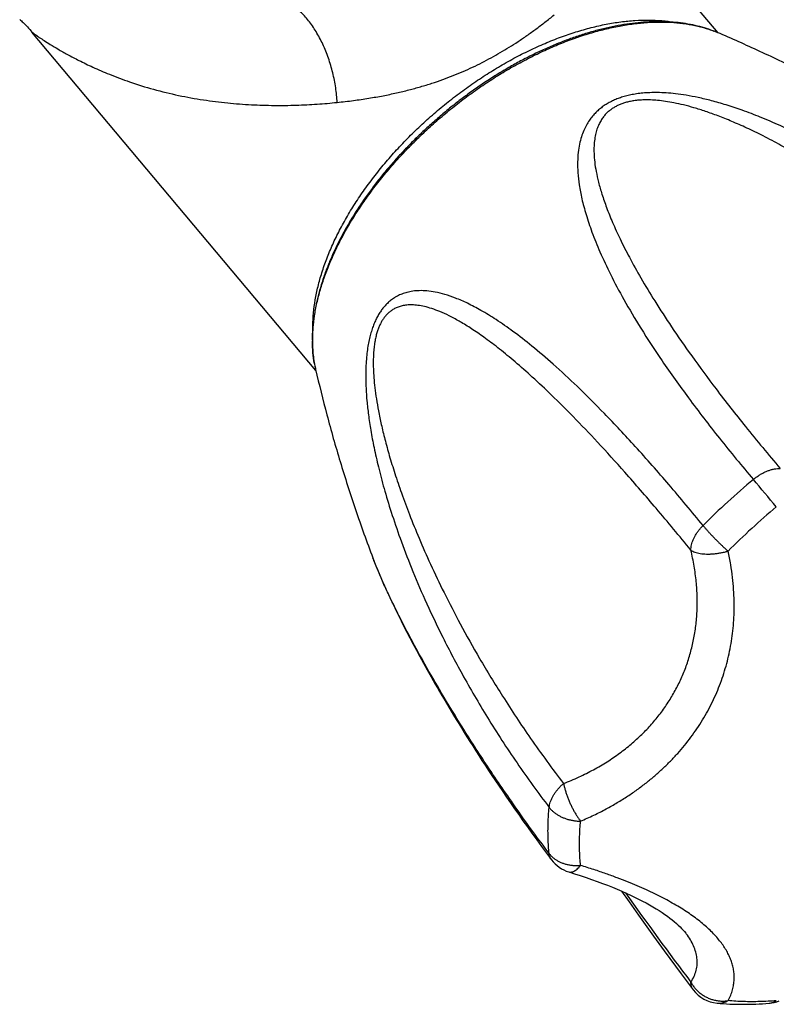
# Model space of a CAD drawing. Header units: millimetres. Extents: x 121 to 953, y -287 to 423.
# Tile 15 of 24: x 627 to 671, y -287 to -229. Entities that reach past the tile are written whole.
import ezdxf

# ---------------------------------------------------------------- set-up
doc = ezdxf.new("R2010")
doc.units = ezdxf.units.MM
doc.header["$LTSCALE"] = 30.734
doc.layers.get('0').update_dxf_attribs({"linetype": 'CONTINUOUS'})

msp = doc.modelspace()

# ---------------------------------------------------------------- linework, layer by layer
at = {"color": 7, "linetype": 'CONTINUOUS'}
for p, q in [((668.026, -229.362), (663.246, -223.666)), ((627.515, -229.311), (627.515, -229.311)), ((644.278, -249.288), (627.519, -229.315)), ((647.648, -260.363), (647.709, -260.523)), ((647.648, -260.363), (647.65, -260.369)), ((647.92, -261.049), (648.015, -261.277)), ((648.015, -261.277), (648.116, -261.514)), ((648.116, -261.514), (648.223, -261.761)), ((648.223, -261.761), (648.337, -262.017)), ((648.337, -262.017), (648.457, -262.284)), ((648.457, -262.284), (648.584, -262.559)), ((648.584, -262.559), (648.717, -262.844)), ((648.717, -262.844), (648.857, -263.138)), ((648.857, -263.138), (649.003, -263.441)), ((649.003, -263.441), (649.156, -263.753)), ((649.156, -263.753), (649.315, -264.073)), ((649.315, -264.073), (649.482, -264.403)), ((649.482, -264.403), (649.655, -264.741)), ((649.655, -264.741), (649.835, -265.088)), ((649.835, -265.088), (650.023, -265.445)), ((650.023, -265.445), (650.218, -265.811)), ((650.218, -265.811), (650.422, -266.189)), ((650.422, -266.189), (650.635, -266.577)), ((650.635, -266.577), (650.857, -266.977)), ((650.857, -266.977), (651.089, -267.389)), ((651.089, -267.389), (651.331, -267.814)), ((662.329, -280.035), (662.777, -280.674)), ((666.145, -282.548), (666.145, -282.548))]:
    msp.add_line(p, q, dxfattribs=at)
for points in [[(626.796, -228.567), (626.843, -228.609), (626.893, -228.655), (626.946, -228.705), (627.003, -228.759), (627.062, -228.817), (627.123, -228.879), (627.188, -228.945), (627.254, -229.016), (627.323, -229.091), (627.394, -229.17), (627.468, -229.255), (627.515, -229.311)], [(647.709, -260.523), (647.748, -260.624), (647.789, -260.727), (647.831, -260.832), (647.92, -261.049)], [(651.331, -267.814), (651.456, -268.031), (651.584, -268.252), (651.714, -268.476), (651.848, -268.703), (651.985, -268.934), (652.124, -269.169), (652.267, -269.408), (652.414, -269.65), (652.563, -269.897), (652.717, -270.147), (652.874, -270.402), (653.034, -270.661), (653.199, -270.925), (653.368, -271.193), (653.541, -271.466), (653.718, -271.743), (653.9, -272.026), (654.087, -272.314), (654.278, -272.607), (654.475, -272.906), (654.677, -273.211), (654.884, -273.521), (655.097, -273.837), (655.316, -274.16), (655.541, -274.489), (655.773, -274.826), (656.012, -275.169), (656.258, -275.52), (656.511, -275.878), (656.773, -276.245), (657.042, -276.62), (657.321, -277.003), (657.608, -277.395), (657.904, -277.797), (658.197, -278.19)], [(659.21, -278.902), (659.543, -279.007), (659.893, -279.12), (660.233, -279.233), (660.564, -279.348), (660.884, -279.462), (661.195, -279.577), (661.496, -279.693), (661.788, -279.809), (662.07, -279.925), (662.342, -280.041), (662.605, -280.157), (662.858, -280.273), (663.102, -280.389), (663.336, -280.505), (663.561, -280.62), (663.777, -280.735), (663.984, -280.849), (664.181, -280.963), (664.37, -281.076), (664.549, -281.188), (664.72, -281.3), (664.882, -281.41), (665.035, -281.519), (665.18, -281.627), (665.317, -281.733), (665.445, -281.838), (665.565, -281.941), (665.677, -282.042), (665.781, -282.141), (665.876, -282.238), (665.964, -282.332), (666.044, -282.424), (666.117, -282.512), (666.145, -282.548)], [(662.777, -280.674), (663.054, -281.065), (663.336, -281.463), (663.625, -281.868), (663.921, -282.28), (664.223, -282.7), (664.534, -283.128), (664.852, -283.565), (665.178, -284.009), (665.512, -284.463), (665.856, -284.925), (666.209, -285.398), (666.558, -285.862)]]:
    msp.add_lwpolyline(points, dxfattribs=at)
at = {"color": 9, "linetype": 'CONTINUOUS'}
for centre, radius, start, end in [((665.35, -235.547), 6.739, 66.99364, 68.89083), ((652.762, -247.548), 8.679, 179.57982, 179.99965), ((651.051, -247.684), 6.96, 190.0511, 190.34985), ((650.88, -247.717), 6.786, 190.34005, 193.00157), ((697.802, -288.966), 43.258, 129.79639, 135.1405), ((384.931, -494.958), 372.234, 39.66664, 39.99181), ((697.999, -289.2), 41.451, 129.79785, 135.13907), ((837.107, -156.43), 213.936, 215.32824, 217.07665)]:
    msp.add_arc(centre, radius, start, end, dxfattribs=at)
at = {"color": 7, "linetype": 'CONTINUOUS'}
for centre, radius, start, end in [((652.919, -247.484), 8.844, 179.99968, 180.41338), ((659.798, -276.991), 2, 216.82505, 252.87999), ((668.154, -284.657), 2, 217.06033, 264.78963), ((670.89, -284.66), 2, 274.6331, 291.65561)]:
    msp.add_arc(centre, radius, start, end, dxfattribs=at)
at = {"color": 9, "linetype": 'CONTINUOUS'}
for points, knots in [([(645.538, -233.47), (645.532, -233.326), (645.511, -233.035), (645.458, -232.598), (645.382, -232.158), (645.284, -231.718), (645.166, -231.283), (645.028, -230.856), (644.871, -230.441), (644.697, -230.04), (644.506, -229.657), (644.301, -229.295), (644.084, -228.957), (643.855, -228.646), (643.616, -228.364), (643.371, -228.114), (643.12, -227.897), (642.865, -227.715), (642.608, -227.57), (642.353, -227.463), (642.179, -227.416), (642.094, -227.4)], [0, 0, 0, 0, 0.058619, 0.118388, 0.178967, 0.240005, 0.301142, 0.362018, 0.422278, 0.481573, 0.539572, 0.595965, 0.650466, 0.702827, 0.75284, 0.800349, 0.84526, 0.887556, 0.927307, 0.96469, 1, 1, 1, 1]), ([(650.463, -232.545), (650.688, -232.481), (651.127, -232.347), (651.768, -232.127), (652.38, -231.895), (652.968, -231.651), (653.538, -231.393), (654.091, -231.122), (654.633, -230.836), (655.167, -230.534), (655.696, -230.215), (656.223, -229.877), (656.75, -229.518), (657.28, -229.136), (657.813, -228.732), (658.168, -228.452), (658.346, -228.308)], [0, 0, 0, 0, 0.077927, 0.152845, 0.225278, 0.295795, 0.364923, 0.433164, 0.500998, 0.568887, 0.637275, 0.706589, 0.777224, 0.849528, 0.923749, 1, 1, 1, 1]), ([(644.083, -247.484), (644.085, -247.264), (644.106, -246.791), (644.193, -246.063), (644.34, -245.293), (644.545, -244.507), (644.806, -243.706), (645.123, -242.896), (645.494, -242.078), (645.917, -241.257), (646.391, -240.437), (646.914, -239.62), (647.483, -238.81), (648.096, -238.011), (648.751, -237.225), (649.444, -236.457), (650.173, -235.71), (650.934, -234.986), (651.725, -234.289), (652.541, -233.622), (653.38, -232.988), (654.238, -232.389), (655.111, -231.828), (655.996, -231.308), (656.888, -230.83), (657.784, -230.397), (658.68, -230.01), (659.572, -229.671), (660.457, -229.382), (661.33, -229.143), (662.189, -228.957), (663.028, -228.823), (663.846, -228.742), (664.638, -228.715), (665.401, -228.742), (666.131, -228.822), (666.826, -228.956), (667.371, -229.111), (667.681, -229.223), (667.777, -229.26)], [0, 0, 0, 0, 0.01994, 0.042648, 0.066234, 0.090706, 0.116058, 0.14227, 0.169309, 0.197133, 0.225689, 0.254917, 0.284749, 0.315112, 0.345927, 0.377111, 0.408579, 0.440242, 0.472009, 0.50379, 0.535492, 0.567026, 0.598303, 0.629235, 0.659738, 0.689734, 0.719146, 0.747905, 0.775949, 0.803223, 0.829681, 0.855288, 0.880019, 0.903864, 0.926827, 0.948929, 0.970208, 0.990723, 1, 1, 1, 1]), ([(627.538, -229.332), (627.577, -229.361), (627.623, -229.399), (627.778, -229.508), (627.976, -229.644), (628.262, -229.831), (628.626, -230.061), (629.086, -230.337), (629.65, -230.656), (630.334, -231.017), (631.158, -231.415), (632.153, -231.846), (633.347, -232.292), (634.709, -232.714), (636.163, -233.066), (637.625, -233.331), (639.059, -233.51), (640.456, -233.615), (641.806, -233.655), (643.104, -233.64), (644.343, -233.578), (645.147, -233.51), (645.538, -233.47)], [0, 0, 0, 0, 0.005116, 0.013976, 0.027063, 0.044802, 0.067585, 0.095814, 0.129955, 0.170608, 0.218666, 0.275335, 0.342879, 0.421121, 0.501733, 0.58048, 0.657087, 0.731316, 0.802941, 0.871732, 0.937462, 1, 1, 1, 1]), ([(645.538, -233.47), (645.861, -233.437), (646.485, -233.364), (647.391, -233.23), (648.237, -233.08), (649.026, -232.916), (649.762, -232.739), (650.235, -232.611), (650.463, -232.545)], [0, 0, 0, 0, 0.193672, 0.376058, 0.547209, 0.707305, 0.857806, 1, 1, 1, 1]), ([(688.279, -247.426), (687.556, -246.633), (686.081, -245.095), (683.819, -242.968), (681.619, -241.098), (679.571, -239.52), (677.703, -238.211), (676, -237.123), (674.447, -236.219), (673.031, -235.47), (671.741, -234.854), (670.567, -234.35), (669.501, -233.944), (668.536, -233.622), (667.664, -233.372), (666.879, -233.184), (666.174, -233.05), (665.542, -232.96), (664.976, -232.908), (664.47, -232.887), (664.014, -232.891), (663.601, -232.917), (663.225, -232.961), (662.88, -233.022), (662.562, -233.098), (662.266, -233.188), (661.989, -233.292), (661.728, -233.411), (661.482, -233.545), (661.248, -233.697), (661.025, -233.869), (660.812, -234.062), (660.611, -234.281), (660.422, -234.53), (660.247, -234.815), (660.087, -235.141), (659.949, -235.515), (659.838, -235.946), (659.761, -236.44), (659.727, -237.004), (659.745, -237.647), (659.828, -238.375), (659.986, -239.199), (660.234, -240.129), (660.589, -241.177), (661.068, -242.357), (661.694, -243.688), (662.497, -245.193), (663.511, -246.897), (664.78, -248.838), (666.328, -251.01), (668.128, -253.348), (669.435, -254.931), (670.114, -255.73)], [0, 0, 0, 0, 0.056097, 0.111339, 0.16228, 0.206984, 0.246474, 0.281476, 0.312616, 0.340385, 0.365187, 0.387348, 0.407138, 0.424793, 0.440528, 0.454537, 0.466991, 0.478053, 0.487883, 0.496655, 0.504546, 0.511702, 0.518264, 0.524332, 0.530009, 0.535373, 0.5405, 0.545465, 0.550333, 0.555168, 0.560041, 0.565012, 0.57016, 0.575569, 0.581344, 0.587606, 0.594502, 0.602189, 0.610827, 0.620598, 0.631702, 0.644374, 0.658882, 0.675525, 0.69465, 0.71667, 0.742093, 0.771534, 0.805773, 0.84574, 0.892708, 0.945195, 1, 1, 1, 1]), ([(686.734, -248.204), (685.999, -247.395), (684.567, -245.89), (682.447, -243.852), (680.491, -242.12), (678.704, -240.656), (677.068, -239.412), (675.571, -238.352), (674.198, -237.448), (672.939, -236.676), (671.785, -236.02), (670.727, -235.462), (669.757, -234.992), (668.868, -234.598), (668.054, -234.271), (667.309, -234.004), (666.629, -233.789), (666.01, -233.622), (665.446, -233.496), (664.935, -233.407), (664.474, -233.351), (664.06, -233.323), (663.691, -233.32), (663.362, -233.336), (663.069, -233.369), (662.806, -233.416), (662.567, -233.476), (662.349, -233.547), (662.146, -233.63), (661.956, -233.726), (661.777, -233.836), (661.606, -233.963), (661.444, -234.11), (661.289, -234.282), (661.144, -234.482), (661.012, -234.715), (660.896, -234.986), (660.802, -235.296), (660.735, -235.651), (660.698, -236.053), (660.698, -236.505), (660.739, -237.013), (660.828, -237.582), (660.971, -238.217), (661.176, -238.925), (661.451, -239.715), (661.807, -240.595), (662.256, -241.576), (662.813, -242.67), (663.494, -243.893), (664.321, -245.262), (665.321, -246.8), (666.525, -248.534), (667.978, -250.5), (669.716, -252.718), (671, -254.265), (671.693, -255.08)], [0, 0, 0, 0, 0.059779, 0.113586, 0.160833, 0.202677, 0.239916, 0.273199, 0.303029, 0.329825, 0.353936, 0.375656, 0.395238, 0.412901, 0.428834, 0.443205, 0.456158, 0.467824, 0.478317, 0.48774, 0.496178, 0.50371, 0.510411, 0.516373, 0.521704, 0.526534, 0.530979, 0.535136, 0.539102, 0.542954, 0.546761, 0.550607, 0.554571, 0.558737, 0.563205, 0.568058, 0.573382, 0.579261, 0.585793, 0.59309, 0.601283, 0.610514, 0.62094, 0.632737, 0.646101, 0.661257, 0.67846, 0.698009, 0.720252, 0.745603, 0.774563, 0.807738, 0.845903, 0.890024, 0.941475, 1, 1, 1, 1]), ([(667.139, -258.453), (666.477, -257.64), (665.167, -256.065), (663.225, -253.857), (661.418, -251.922), (659.798, -250.3), (658.369, -248.974), (657.104, -247.892), (655.978, -247.017), (654.974, -246.316), (654.078, -245.765), (653.276, -245.341), (652.561, -245.027), (651.923, -244.806), (651.355, -244.666), (650.852, -244.593), (650.407, -244.577), (650.014, -244.607), (649.669, -244.675), (649.365, -244.773), (649.096, -244.896), (648.858, -245.039), (648.645, -245.199), (648.454, -245.376), (648.281, -245.567), (648.124, -245.773), (647.982, -245.995), (647.852, -246.234), (647.734, -246.492), (647.626, -246.772), (647.529, -247.077), (647.442, -247.412), (647.368, -247.781), (647.305, -248.19), (647.258, -248.647), (647.229, -249.16), (647.222, -249.737), (647.241, -250.388), (647.294, -251.121), (647.385, -251.944), (647.524, -252.865), (647.718, -253.893), (647.977, -255.037), (648.313, -256.307), (648.738, -257.714), (649.27, -259.27), (649.928, -260.991), (650.738, -262.894), (651.733, -264.999), (652.955, -267.329), (654.431, -269.859), (656.142, -272.49), (657.402, -274.231), (658.056, -275.09)], [0, 0, 0, 0, 0.055232, 0.107929, 0.154915, 0.194739, 0.228649, 0.257614, 0.282434, 0.303745, 0.322078, 0.337864, 0.351468, 0.363211, 0.373378, 0.382222, 0.389968, 0.39681, 0.402922, 0.408469, 0.413601, 0.418439, 0.423086, 0.427625, 0.432125, 0.436643, 0.441248, 0.445997, 0.450956, 0.456199, 0.461796, 0.467832, 0.474408, 0.481628, 0.489639, 0.498591, 0.508668, 0.520048, 0.532898, 0.547381, 0.563673, 0.581968, 0.602484, 0.625456, 0.651152, 0.679897, 0.712088, 0.748204, 0.78885, 0.834729, 0.886819, 0.943095, 1, 1, 1, 1]), ([(666.423, -259.904), (665.747, -259.073), (664.464, -257.526), (662.622, -255.4), (660.987, -253.597), (659.543, -252.081), (658.26, -250.802), (657.115, -249.723), (656.089, -248.816), (655.167, -248.056), (654.337, -247.424), (653.59, -246.903), (652.915, -246.48), (652.306, -246.142), (651.757, -245.879), (651.262, -245.683), (650.816, -245.546), (650.415, -245.461), (650.056, -245.422), (649.735, -245.423), (649.451, -245.458), (649.2, -245.524), (648.98, -245.613), (648.79, -245.721), (648.624, -245.844), (648.479, -245.98), (648.35, -246.127), (648.236, -246.287), (648.133, -246.459), (648.041, -246.647), (647.957, -246.853), (647.882, -247.082), (647.816, -247.338), (647.759, -247.626), (647.714, -247.953), (647.682, -248.325), (647.668, -248.746), (647.674, -249.219), (647.704, -249.749), (647.762, -250.338), (647.852, -250.991), (647.978, -251.713), (648.145, -252.51), (648.358, -253.386), (648.623, -254.35), (648.949, -255.409), (649.344, -256.572), (649.82, -257.849), (650.388, -259.25), (651.066, -260.789), (651.873, -262.48), (652.834, -264.338), (653.981, -266.385), (655.357, -268.644), (657.001, -271.116), (658.234, -272.807), (658.902, -273.68)], [0, 0, 0, 0, 0.058877, 0.110508, 0.15463, 0.192668, 0.225601, 0.254221, 0.279147, 0.300893, 0.319883, 0.336475, 0.350976, 0.363651, 0.374732, 0.384422, 0.392907, 0.400354, 0.406916, 0.412736, 0.417941, 0.422647, 0.426945, 0.430921, 0.434666, 0.438276, 0.441824, 0.445387, 0.44904, 0.45285, 0.456896, 0.46127, 0.466066, 0.471408, 0.477425, 0.484227, 0.491912, 0.50056, 0.510247, 0.52106, 0.533102, 0.546487, 0.561343, 0.577818, 0.596076, 0.616308, 0.63873, 0.663595, 0.691192, 0.721865, 0.75602, 0.794149, 0.836878, 0.884976, 0.939566, 1, 1, 1, 1]), ([(644.198, -248.899), (644.159, -248.683), (644.101, -248.234), (644.083, -247.781), (644.083, -247.548)], [0, 0, 0, 0, 0.48527, 1, 1, 1, 1]), ([(670.113, -255.731), (670.168, -255.685), (670.278, -255.598), (670.452, -255.48), (670.63, -255.374), (670.811, -255.283), (670.993, -255.208), (671.174, -255.149), (671.352, -255.108), (671.525, -255.083), (671.638, -255.079), (671.693, -255.08)], [0, 0, 0, 0, 0.121812, 0.242461, 0.361412, 0.477842, 0.590994, 0.700222, 0.805015, 0.905006, 1, 1, 1, 1]), ([(666.423, -259.904), (666.422, -259.853), (666.428, -259.748), (666.456, -259.589), (666.502, -259.425), (666.568, -259.259), (666.651, -259.091), (666.75, -258.925), (666.866, -258.762), (666.996, -258.603), (667.09, -258.502), (667.14, -258.453)], [0, 0, 0, 0, 0.092115, 0.189387, 0.291947, 0.399691, 0.512312, 0.629319, 0.750064, 0.873791, 1, 1, 1, 1]), ([(667.14, -258.453), (667.175, -258.495), (667.249, -258.583), (667.366, -258.717), (667.49, -258.855), (667.622, -258.997), (667.759, -259.141), (667.9, -259.285), (668.044, -259.428), (668.188, -259.568), (668.333, -259.704), (668.475, -259.835), (668.57, -259.92), (668.617, -259.961)], [0, 0, 0, 0, 0.078984, 0.163083, 0.251482, 0.343288, 0.437534, 0.533253, 0.629471, 0.725213, 0.819527, 0.911446, 1, 1, 1, 1]), ([(658.056, -277.816), (657.412, -276.955), (656.174, -275.253), (654.464, -272.759), (652.986, -270.467), (651.758, -268.452), (650.759, -266.721), (649.946, -265.238), (649.285, -263.97), (648.751, -262.891), (648.324, -261.978), (647.987, -261.212), (647.774, -260.691), (647.671, -260.424), (647.65, -260.369)], [0, 0, 0, 0, 0.158436, 0.309985, 0.445424, 0.560188, 0.65744, 0.7398, 0.809419, 0.868038, 0.917119, 0.957869, 0.991322, 1, 1, 1, 1]), ([(658.902, -273.68), (659.212, -273.561), (659.813, -273.308), (660.672, -272.879), (661.473, -272.41), (662.215, -271.904), (662.901, -271.364), (663.531, -270.791), (664.106, -270.187), (664.626, -269.553), (665.091, -268.891), (665.502, -268.202), (665.859, -267.486), (666.16, -266.744), (666.406, -265.975), (666.594, -265.181), (666.725, -264.362), (666.795, -263.517), (666.803, -262.648), (666.747, -261.753), (666.623, -260.833), (666.497, -260.216), (666.423, -259.904)], [0, 0, 0, 0, 0.057546, 0.112977, 0.166514, 0.218373, 0.268768, 0.317912, 0.366016, 0.413297, 0.459973, 0.506266, 0.552405, 0.59862, 0.645144, 0.692212, 0.740067, 0.788955, 0.839128, 0.890847, 0.944379, 1, 1, 1, 1]), ([(659.913, -275.905), (660.178, -275.792), (660.686, -275.563), (661.408, -275.197), (662.071, -274.821), (662.684, -274.437), (663.256, -274.044), (663.792, -273.641), (664.296, -273.227), (664.772, -272.8), (665.222, -272.36), (665.648, -271.905), (666.05, -271.435), (666.43, -270.95), (666.785, -270.449), (667.116, -269.934), (667.421, -269.405), (667.7, -268.864), (667.952, -268.312), (668.176, -267.751), (668.373, -267.182), (668.543, -266.604), (668.685, -266.019), (668.8, -265.423), (668.888, -264.817), (668.948, -264.197), (668.98, -263.56), (668.982, -262.902), (668.952, -262.217), (668.885, -261.5), (668.777, -260.743), (668.676, -260.227), (668.617, -259.961)], [0, 0, 0, 0, 0.043539, 0.084137, 0.122358, 0.15869, 0.193529, 0.227203, 0.259995, 0.292128, 0.323796, 0.355142, 0.386286, 0.417297, 0.448222, 0.479074, 0.509838, 0.540503, 0.57105, 0.601473, 0.631802, 0.662078, 0.692396, 0.722868, 0.753657, 0.78495, 0.816984, 0.85003, 0.88442, 0.920545, 0.958884, 1, 1, 1, 1]), ([(666.423, -259.904), (666.458, -259.928), (666.537, -259.973), (666.669, -260.026), (666.818, -260.07), (666.984, -260.103), (667.163, -260.125), (667.354, -260.135), (667.555, -260.134), (667.763, -260.122), (667.976, -260.098), (668.191, -260.064), (668.405, -260.018), (668.547, -259.982), (668.617, -259.961)], [0, 0, 0, 0, 0.057113, 0.120171, 0.189296, 0.264302, 0.344759, 0.430066, 0.519543, 0.612419, 0.707834, 0.80487, 0.902577, 1, 1, 1, 1]), ([(658.056, -275.091), (658.061, -275.039), (658.078, -274.934), (658.122, -274.775), (658.185, -274.614), (658.265, -274.451), (658.363, -274.288), (658.477, -274.128), (658.606, -273.971), (658.748, -273.821), (658.85, -273.726), (658.902, -273.68)], [0, 0, 0, 0, 0.09234, 0.189892, 0.292878, 0.401047, 0.513958, 0.631033, 0.751591, 0.87486, 1, 1, 1, 1]), ([(658.902, -273.68), (658.915, -273.743), (658.946, -273.871), (658.999, -274.066), (659.063, -274.267), (659.135, -274.469), (659.215, -274.673), (659.302, -274.874), (659.396, -275.07), (659.493, -275.259), (659.595, -275.439), (659.699, -275.607), (659.804, -275.762), (659.877, -275.859), (659.913, -275.905)], [0, 0, 0, 0, 0.078468, 0.160893, 0.246458, 0.334249, 0.423272, 0.512517, 0.601021, 0.68783, 0.772005, 0.852639, 0.928891, 1, 1, 1, 1]), ([(657.987, -276.485), (657.987, -276.332), (657.992, -276.024), (658.015, -275.559), (658.041, -275.247), (658.056, -275.09)], [0, 0, 0, 0, 0.328069, 0.66127, 1, 1, 1, 1]), ([(658.056, -275.091), (658.09, -275.135), (658.163, -275.221), (658.288, -275.341), (658.429, -275.452), (658.584, -275.553), (658.751, -275.642), (658.929, -275.72), (659.115, -275.785), (659.309, -275.837), (659.508, -275.875), (659.71, -275.898), (659.845, -275.904), (659.913, -275.905)], [0, 0, 0, 0, 0.079596, 0.162087, 0.247468, 0.335593, 0.426186, 0.518922, 0.613419, 0.709247, 0.805961, 0.903059, 1, 1, 1, 1]), ([(659.846, -277.241), (659.846, -277.094), (659.851, -276.799), (659.874, -276.354), (659.898, -276.055), (659.913, -275.905)], [0, 0, 0, 0, 0.328104, 0.661401, 1, 1, 1, 1]), ([(658.056, -277.816), (658.041, -277.671), (658.015, -277.378), (657.992, -276.934), (657.987, -276.635), (657.987, -276.485)], [0, 0, 0, 0, 0.328424, 0.661607, 1, 1, 1, 1]), ([(659.913, -278.516), (659.898, -278.377), (659.873, -278.096), (659.851, -277.671), (659.846, -277.385), (659.846, -277.241)], [0, 0, 0, 0, 0.328306, 0.661579, 1, 1, 1, 1]), ([(658.197, -278.19), (658.193, -278.184), (658.165, -278.146), (658.12, -278.067), (658.076, -277.945), (658.061, -277.86), (658.056, -277.816)], [0, 0, 0, 0, 0.048212, 0.355957, 0.671059, 1, 1, 1, 1]), ([(658.056, -277.816), (658.09, -277.86), (658.163, -277.946), (658.288, -278.063), (658.429, -278.17), (658.583, -278.264), (658.751, -278.345), (658.929, -278.412), (659.116, -278.464), (659.31, -278.501), (659.509, -278.523), (659.71, -278.528), (659.845, -278.522), (659.913, -278.516)], [0, 0, 0, 0, 0.0806, 0.163386, 0.248527, 0.336055, 0.425875, 0.517832, 0.611703, 0.707204, 0.804021, 0.901768, 1, 1, 1, 1]), ([(659.21, -278.902), (659.212, -278.903), (659.242, -278.912), (659.306, -278.921), (659.401, -278.908), (659.501, -278.873), (659.603, -278.814), (659.707, -278.734), (659.812, -278.634), (659.879, -278.557), (659.913, -278.516)], [0, 0, 0, 0, 0.008331, 0.112727, 0.223921, 0.346897, 0.484877, 0.639531, 0.811357, 1, 1, 1, 1]), ([(668.617, -286.501), (668.675, -286.395), (668.776, -286.185), (668.885, -285.866), (668.952, -285.559), (668.983, -285.26), (668.98, -284.969), (668.948, -284.683), (668.887, -284.402), (668.798, -284.123), (668.682, -283.847), (668.539, -283.572), (668.369, -283.297), (668.172, -283.023), (667.947, -282.751), (667.694, -282.48), (667.415, -282.21), (667.109, -281.944), (666.778, -281.681), (666.423, -281.423), (666.044, -281.168), (665.642, -280.918), (665.216, -280.672), (664.766, -280.43), (664.29, -280.191), (663.786, -279.954), (663.25, -279.718), (662.678, -279.482), (662.065, -279.244), (661.401, -279.003), (660.68, -278.757), (660.176, -278.597), (659.913, -278.516)], [0, 0, 0, 0, 0.027404, 0.052528, 0.076028, 0.098446, 0.120229, 0.141754, 0.163338, 0.185265, 0.207772, 0.231077, 0.255349, 0.280743, 0.307357, 0.335263, 0.364495, 0.395049, 0.426908, 0.460051, 0.494459, 0.530156, 0.567185, 0.605661, 0.645733, 0.687629, 0.731631, 0.778117, 0.827548, 0.8805, 0.937697, 1, 1, 1, 1]), ([(666.423, -285.408), (666.496, -285.298), (666.622, -285.071), (666.747, -284.713), (666.803, -284.35), (666.794, -283.986), (666.721, -283.622), (666.588, -283.259), (666.397, -282.899), (666.236, -282.667), (666.147, -282.55), (666.145, -282.548)], [0, 0, 0, 0, 0.128958, 0.250189, 0.367225, 0.48353, 0.602267, 0.726143, 0.857353, 0.99762, 1, 1, 1, 1]), ([(666.558, -285.862), (666.538, -285.835), (666.498, -285.772), (666.454, -285.664), (666.427, -285.54), (666.422, -285.453), (666.423, -285.408)], [0, 0, 0, 0, 0.21033, 0.461447, 0.723196, 1, 1, 1, 1]), ([(666.423, -285.408), (666.457, -285.471), (666.532, -285.594), (666.663, -285.766), (666.812, -285.925), (666.978, -286.068), (667.158, -286.195), (667.35, -286.303), (667.551, -286.391), (667.76, -286.458), (667.973, -286.503), (668.189, -286.526), (668.405, -286.527), (668.547, -286.512), (668.617, -286.501)], [0, 0, 0, 0, 0.082174, 0.165015, 0.248461, 0.332378, 0.416578, 0.500863, 0.585081, 0.66908, 0.752703, 0.835807, 0.918269, 1, 1, 1, 1]), ([(667.973, -286.649), (667.996, -286.651), (668.069, -286.655), (668.191, -286.648), (668.336, -286.62), (668.48, -286.572), (668.572, -286.527), (668.617, -286.501)], [0, 0, 0, 0, 0.10652, 0.323357, 0.543381, 0.768444, 1, 1, 1, 1]), ([(671.466, -286.504), (671.141, -286.53), (670.498, -286.566), (669.546, -286.566), (668.923, -286.529), (668.617, -286.501)], [0, 0, 0, 0, 0.343706, 0.677, 1, 1, 1, 1]), ([(671.051, -286.653), (671.066, -286.652), (671.125, -286.645), (671.225, -286.623), (671.35, -286.574), (671.428, -286.529), (671.466, -286.504)], [0, 0, 0, 0, 0.101723, 0.394144, 0.692356, 1, 1, 1, 1])]:
    msp.add_open_spline(points, degree=3, knots=knots, dxfattribs=at)
at = {"color": 7, "linetype": 'CONTINUOUS'}
for points, knots in [([(667.984, -229.344), (667.819, -229.274), (667.479, -229.145), (666.948, -228.986), (666.392, -228.862), (665.813, -228.772), (665.211, -228.717), (664.59, -228.697), (663.95, -228.711), (663.295, -228.761), (662.626, -228.845), (661.944, -228.963), (661.252, -229.115), (660.552, -229.301), (659.846, -229.519), (659.135, -229.768), (658.421, -230.049), (657.706, -230.36), (656.992, -230.7), (656.28, -231.069), (655.574, -231.465), (654.874, -231.887), (654.182, -232.335), (653.5, -232.806), (652.829, -233.3), (652.172, -233.816), (651.531, -234.351), (650.906, -234.905), (650.299, -235.477), (649.713, -236.064), (649.148, -236.665), (648.607, -237.279), (648.09, -237.904), (647.599, -238.538), (647.135, -239.181), (646.699, -239.829), (646.294, -240.483), (645.919, -241.139), (645.576, -241.796), (645.266, -242.453), (644.99, -243.107), (644.749, -243.758), (644.543, -244.403), (644.374, -245.041), (644.241, -245.669), (644.146, -246.286), (644.089, -246.889), (644.075, -247.288), (644.075, -247.484)], [0, 0, 0, 0, 0.016036, 0.032522, 0.049509, 0.066996, 0.085014, 0.103554, 0.122633, 0.142238, 0.162368, 0.183008, 0.204143, 0.225756, 0.247823, 0.270321, 0.293219, 0.316491, 0.340099, 0.364016, 0.388196, 0.41261, 0.43721, 0.461964, 0.486824, 0.511752, 0.536703, 0.561636, 0.586509, 0.611277, 0.635904, 0.660343, 0.68456, 0.708513, 0.732167, 0.755486, 0.778438, 0.800992, 0.823119, 0.844796, 0.865996, 0.886707, 0.906903, 0.926585, 0.945729, 0.964351, 0.982429, 1, 1, 1, 1]), ([(651.57, -233.864), (651.846, -233.633), (652.407, -233.181), (653.272, -232.54), (654.157, -231.938), (655.057, -231.378), (655.967, -230.864), (656.884, -230.397), (657.803, -229.98), (658.72, -229.615), (659.629, -229.304), (660.528, -229.048), (661.41, -228.848), (662.273, -228.706), (663.112, -228.622), (663.922, -228.597), (664.701, -228.63), (665.226, -228.695), (665.491, -228.741), (665.511, -228.745)], [0, 0, 0, 0, 0.070773, 0.141371, 0.211421, 0.280858, 0.349387, 0.416745, 0.482879, 0.547463, 0.610408, 0.671593, 0.730783, 0.788023, 0.843173, 0.896176, 0.947147, 0.99603, 1, 1, 1, 1]), ([(675.387, -232.92), (674.632, -232.509), (673.016, -231.662), (670.548, -230.466), (668.828, -229.702), (667.984, -229.344)], [0, 0, 0, 0, 0.313452, 0.665518, 1, 1, 1, 1]), ([(644.107, -246.715), (644.107, -246.691), (644.108, -246.419), (644.135, -245.887), (644.237, -245.114), (644.403, -244.32), (644.631, -243.509), (644.921, -242.684), (645.271, -241.85), (645.679, -241.009), (646.144, -240.168), (646.662, -239.328), (647.232, -238.496), (647.851, -237.674), (648.516, -236.866), (649.223, -236.077), (649.97, -235.311), (650.752, -234.57), (651.294, -234.096), (651.57, -233.864)], [0, 0, 0, 0, 0.004611, 0.053463, 0.104401, 0.15737, 0.212484, 0.269688, 0.32884, 0.389986, 0.45289, 0.517432, 0.583523, 0.650838, 0.719323, 0.788715, 0.85872, 0.929272, 1, 1, 1, 1]), ([(644.076, -247.548), (644.077, -247.68), (644.085, -247.961), (644.119, -248.386), (644.179, -248.821), (644.236, -249.104), (644.268, -249.244)], [0, 0, 0, 0, 0.230987, 0.493122, 0.749343, 1, 1, 1, 1]), ([(644.268, -249.244), (644.475, -250.14), (644.927, -251.96), (645.709, -254.716), (646.613, -257.533), (647.29, -259.417), (647.648, -260.363)], [0, 0, 0, 0, 0.237238, 0.483595, 0.739021, 1, 1, 1, 1]), ([(667.973, -286.649), (668.221, -286.671), (668.723, -286.705), (669.486, -286.722), (670.264, -286.707), (670.788, -286.674), (671.051, -286.653)], [0, 0, 0, 0, 0.242361, 0.489892, 0.742474, 1, 1, 1, 1])]:
    msp.add_open_spline(points, degree=3, knots=knots, dxfattribs=at)
at = {"color": 9, "linetype": 'CONTINUOUS'}
msp.add_open_spline([(627.514, -229.312), (627.519, -229.318), (627.529, -229.325), (627.538, -229.332)], degree=3, dxfattribs=at)

doc.saveas('drawing.dxf')
